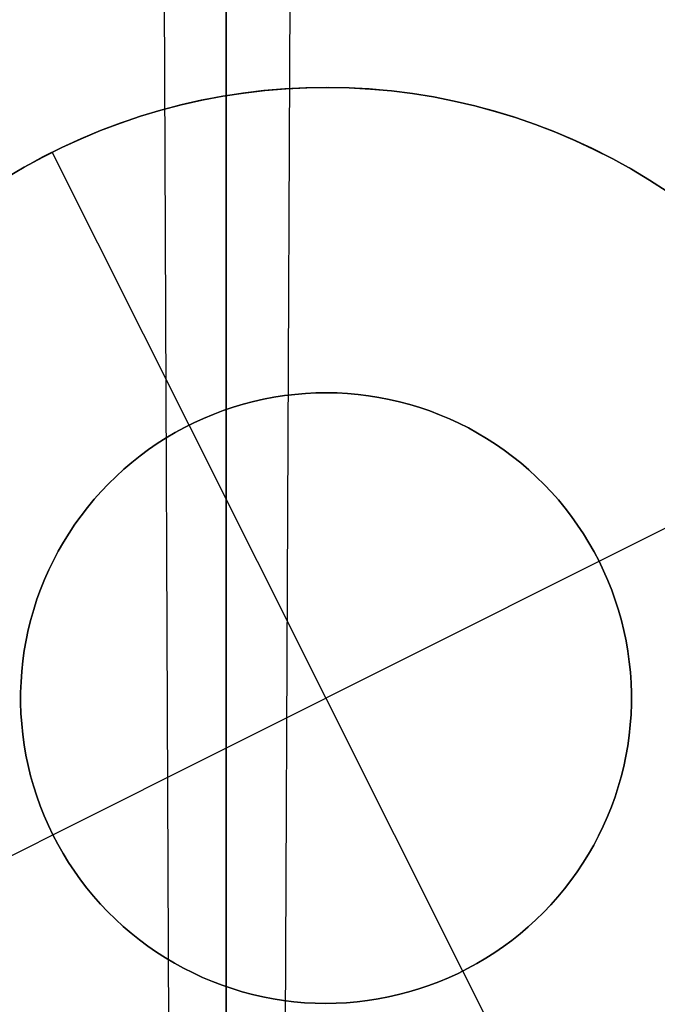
# Model space of a CAD drawing. Header units: millimetres. Extents: x 10802 to 11966, y -167 to 850.
# Tile 138 of 182: x 11381.72 to 11384.33, y 536.6 to 540.63. Entities that reach past the tile are written whole.
import ezdxf

# ---------------------------------------------------------------- set-up
doc = ezdxf.new("R2010")
doc.units = ezdxf.units.MM
doc.layers.add('1', color=7, linetype='Continuous')
doc.layers.add('color', color=7, linetype='Continuous')

msp = doc.modelspace()

# ---------------------------------------------------------------- linework, layer by layer
at = {"layer": '1', "color": 29, "true_color": 0x4d342b}
for p, q in [((11382.2406, 557.8455, 34.4621), (11382.3503, 532.8408, 34.4621)), ((11382.7966, 532.8408, 34.4621), (11382.9101, 557.8454, 34.4621)), ((11382.2647, 552.3455, 42.4621), (11382.3503, 532.8408, 42.4621)), ((11382.7966, 532.8408, 42.4621), (11382.8851, 552.3455, 42.4621)), ((11382.2838, 547.9955, 76.062), (11382.3503, 532.8408, 76.062)), ((11382.7966, 532.8408, 76.062), (11382.8654, 547.9955, 76.062)), ((11382.3086, 542.3456, 70.5621), (11382.3503, 532.8408, 70.5621)), ((11382.7966, 532.8408, 70.5621), (11382.8398, 542.3456, 70.5621))]:
    msp.add_line(p, q, dxfattribs=at)
at = {"layer": '1', "color": 250, "true_color": 0x111111}
for p, q in [((11382.5698, 509.9968, 45.7922), (11382.5698, 550.8384, 45.7922)), ((11382.5698, 535.9978, 61.1), (11382.5698, 547.9126, 61.1)), ((11382.5698, 541.1884, 236.6345), (11382.5698, 540.3986, 235.6621)), ((11382.5698, 541.1351, 238.2218), (11382.5698, 540.4006, 237.2504)), ((11382.5698, 540.4006, 237.2504), (11382.5698, 539.6327, 236.3051)), ((11382.5698, 540.3986, 235.6621), (11382.5698, 539.5754, 234.7179)), ((11382.5698, 539.6327, 236.3051), (11382.5698, 538.8324, 235.3872)), ((11382.5698, 539.5754, 234.7179), (11382.5698, 538.7199, 233.8028)), ((11382.5698, 538.8324, 235.3872), (11382.5698, 538.0006, 234.4976)), ((11382.5698, 538.7199, 233.8028), (11382.5698, 537.833, 232.9181)), ((11382.5698, 538.0006, 234.4976), (11382.5698, 537.1383, 233.6375)), ((11382.5698, 537.833, 232.9181), (11382.5698, 536.9158, 232.0648)), ((11382.5698, 537.1383, 233.6375), (11382.5698, 536.2467, 232.808)), ((11382.5698, 536.9158, 232.0648), (11382.5698, 535.9695, 231.244))]:
    msp.add_line(p, q, dxfattribs=at)
at = {"layer": 'color'}
msp.add_line((11382.5698, 555.8462, 34.4621), (11382.5698, 409.8461, 34.4621), dxfattribs=at)
at = {"layer": 'color', "color": 254, "true_color": 0xcad1ee}
for p, q in [((11382.638, 540.3254, 10.6621), (11382.5527, 540.3122, 10.6621)), ((11382.5558, 540.3127, 19.1621), (11382.6415, 540.3259, 19.1621)), ((11382.6415, 540.3259, 14.9121), (11382.5558, 540.3127, 14.9121)), ((11382.7237, 540.3357, 10.6621), (11382.638, 540.3254, 10.6621)), ((11382.6415, 540.3259, 19.1621), (11382.7275, 540.3361, 19.1621)), ((11382.7275, 540.3361, 14.9121), (11382.6415, 540.3259, 14.9121)), ((11382.8097, 540.343, 10.6621), (11382.7237, 540.3357, 10.6621)), ((11382.7275, 540.3361, 19.1621), (11382.8139, 540.3433, 19.1621)), ((11382.8139, 540.3433, 14.9121), (11382.7275, 540.3361, 14.9121)), ((11382.8959, 540.3474, 10.6621), (11382.8097, 540.343, 10.6621)), ((11382.8139, 540.3433, 19.1621), (11382.9005, 540.3475, 19.1621)), ((11382.9005, 540.3475, 14.9121), (11382.8139, 540.3433, 14.9121)), ((11382.9822, 540.3487, 10.6621), (11382.8959, 540.3474, 10.6621)), ((11382.9005, 540.3475, 19.1621), (11382.9871, 540.3487, 19.1621)), ((11382.9871, 540.3487, 14.9121), (11382.9005, 540.3475, 14.9121)), ((11383.0685, 540.3471, 10.6621), (11382.9822, 540.3487, 10.6621)), ((11382.9871, 540.3487, 19.1621), (11383.0738, 540.3469, 19.1621)), ((11383.0738, 540.3469, 14.9121), (11382.9871, 540.3487, 14.9121)), ((11383.1547, 540.3425, 10.6621), (11383.0685, 540.3471, 10.6621)), ((11383.0738, 540.3469, 19.1621), (11383.1603, 540.3421, 19.1621)), ((11383.1603, 540.3421, 14.9121), (11383.0738, 540.3469, 14.9121)), ((11383.2406, 540.335, 10.6621), (11383.1547, 540.3425, 10.6621)), ((11383.1603, 540.3421, 19.1621), (11383.2466, 540.3343, 19.1621)), ((11383.2466, 540.3343, 14.9121), (11383.1603, 540.3421, 14.9121)), ((11383.3263, 540.3244, 10.6621), (11383.2406, 540.335, 10.6621)), ((11383.2466, 540.3343, 19.1621), (11383.3326, 540.3235, 19.1621)), ((11383.3326, 540.3235, 14.9121), (11383.2466, 540.3343, 14.9121)), ((11383.4115, 540.3109, 10.6621), (11383.3263, 540.3244, 10.6621)), ((11383.3326, 540.3235, 19.1621), (11383.4182, 540.3098, 19.1621)), ((11383.4182, 540.3098, 14.9121), (11383.3326, 540.3235, 14.9121)), ((11382.468, 540.2961, 10.6621), (11382.3838, 540.277, 10.6621)), ((11382.3861, 540.2775, 19.1621), (11382.4706, 540.2966, 19.1621)), ((11382.4706, 540.2966, 14.9121), (11382.3861, 540.2775, 14.9121)), ((11382.5527, 540.3122, 10.6621), (11382.468, 540.2961, 10.6621)), ((11382.4706, 540.2966, 19.1621), (11382.5558, 540.3127, 19.1621)), ((11382.5558, 540.3127, 14.9121), (11382.4706, 540.2966, 14.9121)), ((11383.4963, 540.2945, 10.6621), (11383.4115, 540.3109, 10.6621)), ((11383.4182, 540.3098, 19.1621), (11383.5032, 540.293, 19.1621)), ((11383.5032, 540.293, 14.9121), (11383.4182, 540.3098, 14.9121)), ((11383.5804, 540.2752, 10.6621), (11383.4963, 540.2945, 10.6621)), ((11383.5032, 540.293, 19.1621), (11383.5876, 540.2734, 19.1621)), ((11383.5876, 540.2734, 14.9121), (11383.5032, 540.293, 14.9121)), ((11382.3003, 540.255, 10.6621), (11382.2177, 540.2302, 10.6621)), ((11382.2192, 540.2307, 19.1621), (11382.3023, 540.2555, 19.1621)), ((11382.3023, 540.2555, 14.9121), (11382.2192, 540.2307, 14.9121)), ((11382.3838, 540.277, 10.6621), (11382.3003, 540.255, 10.6621)), ((11382.3023, 540.2555, 19.1621), (11382.3861, 540.2775, 19.1621)), ((11382.3861, 540.2775, 14.9121), (11382.3023, 540.2555, 14.9121)), ((11383.6638, 540.253, 10.6621), (11383.5804, 540.2752, 10.6621)), ((11383.5876, 540.2734, 19.1621), (11383.6713, 540.2508, 19.1621)), ((11383.6713, 540.2508, 14.9121), (11383.5876, 540.2734, 14.9121)), ((11383.7463, 540.2279, 10.6621), (11383.6638, 540.253, 10.6621)), ((11383.6713, 540.2508, 19.1621), (11383.7542, 540.2254, 19.1621)), ((11383.7542, 540.2254, 14.9121), (11383.6713, 540.2508, 14.9121)), ((11382.1359, 540.2025, 10.6621), (11382.0552, 540.172, 10.6621)), ((11382.056, 540.1723, 19.1621), (11382.1371, 540.2029, 19.1621)), ((11382.1371, 540.2029, 14.9121), (11382.056, 540.1723, 14.9121)), ((11382.2177, 540.2302, 10.6621), (11382.1359, 540.2025, 10.6621)), ((11382.1371, 540.2029, 19.1621), (11382.2192, 540.2307, 19.1621)), ((11382.2192, 540.2307, 14.9121), (11382.1371, 540.2029, 14.9121)), ((11383.828, 540.2, 10.6621), (11383.7463, 540.2279, 10.6621)), ((11383.7542, 540.2254, 19.1621), (11383.8361, 540.197, 19.1621)), ((11383.8361, 540.197, 14.9121), (11383.7542, 540.2254, 14.9121)), ((11383.9086, 540.1693, 10.6621), (11383.828, 540.2, 10.6621)), ((11382.0552, 540.172, 10.6621), (11381.9756, 540.1387, 10.6621)), ((11381.9761, 540.139, 19.1621), (11382.056, 540.1723, 19.1621)), ((11382.056, 540.1723, 14.9121), (11381.9761, 540.139, 14.9121)), ((11383.8361, 540.197, 19.1621), (11383.917, 540.1659, 19.1621)), ((11383.917, 540.1659, 14.9121), (11383.8361, 540.197, 14.9121)), ((11383.9882, 540.1358, 10.6621), (11383.9086, 540.1693, 10.6621)), ((11383.917, 540.1659, 19.1621), (11383.9967, 540.132, 19.1621)), ((11383.9967, 540.132, 14.9121), (11383.917, 540.1659, 14.9121)), ((11381.9756, 540.1387, 10.6621), (11381.8971, 540.1028, 10.6621)), ((11381.8973, 540.1028, 19.1621), (11381.9761, 540.139, 19.1621)), ((11381.9761, 540.139, 14.9121), (11381.8973, 540.1028, 14.9121)), ((11384.0665, 540.0996, 10.6621), (11383.9882, 540.1358, 10.6621)), ((11383.9967, 540.132, 19.1621), (11384.0752, 540.0953, 19.1621)), ((11384.0752, 540.0953, 14.9121), (11383.9967, 540.132, 14.9121)), ((11381.8198, 540.064, 19.1621), (11381.8973, 540.1028, 19.1621)), ((11381.8973, 540.1028, 14.9121), (11381.8198, 540.064, 14.9121)), ((11381.8971, 540.1028, 10.6621), (11381.82, 540.0641, 10.6621)), ((11381.8584, 540.0838, 10.6621), (11381.8584, 540.0838, 19.1621)), ((11382.4184, 538.9663, 10.6621), (11381.8584, 540.0838, 10.6621)), ((11384.1436, 540.0607, 10.6621), (11384.0665, 540.0996, 10.6621)), ((11384.0752, 540.0953, 19.1621), (11384.1525, 540.056, 19.1621)), ((11384.1525, 540.056, 14.9121), (11384.0752, 540.0953, 14.9121)), ((11381.7437, 540.0225, 19.1621), (11381.8198, 540.064, 19.1621)), ((11381.8198, 540.064, 14.9121), (11381.7437, 540.0225, 14.9121)), ((11381.82, 540.0641, 10.6621), (11381.7442, 540.0228, 10.6621)), ((11384.2192, 540.0191, 10.6621), (11384.1436, 540.0607, 10.6621)), ((11384.1525, 540.056, 19.1621), (11384.2283, 540.0139, 19.1621)), ((11384.2283, 540.0139, 14.9121), (11384.1525, 540.056, 14.9121)), ((11381.6691, 539.9784, 19.1621), (11381.7437, 540.0225, 19.1621)), ((11381.7437, 540.0225, 14.9121), (11381.6691, 539.9784, 14.9121)), ((11381.7442, 540.0228, 10.6621), (11381.6699, 539.9789, 10.6621)), ((11384.2934, 539.975, 10.6621), (11384.2192, 540.0191, 10.6621)), ((11384.2283, 540.0139, 19.1621), (11384.3026, 539.9693, 19.1621)), ((11384.3026, 539.9693, 14.9121), (11384.2283, 540.0139, 14.9121)), ((11384.366, 539.9284, 10.6621), (11384.2934, 539.975, 10.6621)), ((11384.3026, 539.9693, 19.1621), (11384.3753, 539.9221, 19.1621)), ((11384.3753, 539.9221, 14.9121), (11384.3026, 539.9693, 14.9121)), ((11382.6811, 539.0629, 15.6621), (11382.7232, 539.0724, 15.6621)), ((11382.7232, 539.0724, 10.6621), (11382.6811, 539.0629, 10.6621)), ((11382.6811, 539.0629, 13.1621), (11382.7232, 539.0724, 13.1621)), ((11382.7232, 539.0724, 15.6621), (11382.7656, 539.0805, 15.6621)), ((11382.7656, 539.0805, 10.6621), (11382.7232, 539.0724, 10.6621)), ((11382.7232, 539.0724, 13.1621), (11382.7656, 539.0805, 13.1621)), ((11382.7656, 539.0805, 15.6621), (11382.8083, 539.0871, 15.6621)), ((11382.8083, 539.0871, 10.6621), (11382.7656, 539.0805, 10.6621)), ((11382.7656, 539.0805, 13.1621), (11382.8083, 539.0871, 13.1621)), ((11382.8083, 539.0871, 15.6621), (11382.8511, 539.0922, 15.6621)), ((11382.8511, 539.0922, 10.6621), (11382.8083, 539.0871, 10.6621)), ((11382.8083, 539.0871, 13.1621), (11382.8511, 539.0922, 13.1621)), ((11382.8511, 539.0922, 15.6621), (11382.8941, 539.0959, 15.6621)), ((11382.8941, 539.0959, 10.6621), (11382.8511, 539.0922, 10.6621)), ((11382.8511, 539.0922, 13.1621), (11382.8941, 539.0959, 13.1621)), ((11382.8941, 539.0959, 15.6621), (11382.9372, 539.0981, 15.6621)), ((11382.9372, 539.0981, 10.6621), (11382.8941, 539.0959, 10.6621)), ((11382.8941, 539.0959, 13.1621), (11382.9372, 539.0981, 13.1621)), ((11382.9372, 539.0981, 15.6621), (11382.9803, 539.0987, 15.6621)), ((11382.9803, 539.0987, 10.6621), (11382.9372, 539.0981, 10.6621)), ((11382.9372, 539.0981, 13.1621), (11382.9803, 539.0987, 13.1621)), ((11382.9803, 539.0987, 15.6621), (11383.0235, 539.0979, 15.6621)), ((11383.0235, 539.0979, 10.6621), (11382.9803, 539.0987, 10.6621)), ((11382.9803, 539.0987, 13.1621), (11383.0235, 539.0979, 13.1621)), ((11383.0235, 539.0979, 15.6621), (11383.0666, 539.0956, 15.6621)), ((11383.0666, 539.0956, 10.6621), (11383.0235, 539.0979, 10.6621)), ((11383.0235, 539.0979, 13.1621), (11383.0666, 539.0956, 13.1621)), ((11383.0666, 539.0956, 15.6621), (11383.1096, 539.0918, 15.6621)), ((11383.1096, 539.0918, 10.6621), (11383.0666, 539.0956, 10.6621)), ((11383.0666, 539.0956, 13.1621), (11383.1096, 539.0918, 13.1621)), ((11383.1096, 539.0918, 15.6621), (11383.1524, 539.0866, 15.6621)), ((11383.1524, 539.0866, 10.6621), (11383.1096, 539.0918, 10.6621)), ((11383.1096, 539.0918, 13.1621), (11383.1524, 539.0866, 13.1621)), ((11383.1524, 539.0866, 15.6621), (11383.195, 539.0798, 15.6621)), ((11383.195, 539.0798, 10.6621), (11383.1524, 539.0866, 10.6621)), ((11383.1524, 539.0866, 13.1621), (11383.195, 539.0798, 13.1621)), ((11383.195, 539.0798, 15.6621), (11383.2374, 539.0716, 15.6621)), ((11383.2374, 539.0716, 10.6621), (11383.195, 539.0798, 10.6621)), ((11383.195, 539.0798, 13.1621), (11383.2374, 539.0716, 13.1621)), ((11383.2374, 539.0716, 15.6621), (11383.2794, 539.062, 15.6621)), ((11383.2794, 539.062, 10.6621), (11383.2374, 539.0716, 10.6621)), ((11383.2374, 539.0716, 13.1621), (11383.2794, 539.062, 13.1621)), ((11382.5572, 539.0256, 15.6621), (11382.5981, 539.0395, 15.6621)), ((11382.5981, 539.0395, 10.6621), (11382.5572, 539.0256, 10.6621)), ((11382.5572, 539.0256, 13.1621), (11382.5981, 539.0395, 13.1621)), ((11382.5981, 539.0395, 15.6621), (11382.6394, 539.0519, 15.6621)), ((11382.6394, 539.0519, 10.6621), (11382.5981, 539.0395, 10.6621)), ((11382.5981, 539.0395, 13.1621), (11382.6394, 539.0519, 13.1621)), ((11382.6394, 539.0519, 15.6621), (11382.6811, 539.0629, 15.6621)), ((11382.6811, 539.0629, 10.6621), (11382.6394, 539.0519, 10.6621)), ((11382.6394, 539.0519, 13.1621), (11382.6811, 539.0629, 13.1621)), ((11383.2794, 539.062, 15.6621), (11383.3211, 539.0509, 15.6621)), ((11383.3211, 539.0509, 10.6621), (11383.2794, 539.062, 10.6621)), ((11383.2794, 539.062, 13.1621), (11383.3211, 539.0509, 13.1621)), ((11383.3211, 539.0509, 15.6621), (11383.3624, 539.0383, 15.6621)), ((11383.3624, 539.0383, 10.6621), (11383.3211, 539.0509, 10.6621)), ((11383.3211, 539.0509, 13.1621), (11383.3624, 539.0383, 13.1621)), ((11383.3624, 539.0383, 15.6621), (11383.4032, 539.0244, 15.6621)), ((11383.4032, 539.0244, 10.6621), (11383.3624, 539.0383, 10.6621)), ((11383.3624, 539.0383, 13.1621), (11383.4032, 539.0244, 13.1621)), ((11382.4378, 538.9758, 15.6621), (11382.477, 538.9937, 15.6621)), ((11382.477, 538.9937, 10.6621), (11382.4378, 538.9758, 10.6621)), ((11382.4378, 538.9758, 13.1621), (11382.477, 538.9937, 13.1621)), ((11382.477, 538.9937, 15.6621), (11382.5168, 539.0104, 15.6621)), ((11382.5168, 539.0104, 10.6621), (11382.477, 538.9937, 10.6621)), ((11382.477, 538.9937, 13.1621), (11382.5168, 539.0104, 13.1621)), ((11382.5168, 539.0104, 15.6621), (11382.5572, 539.0256, 15.6621)), ((11382.5572, 539.0256, 10.6621), (11382.5168, 539.0104, 10.6621)), ((11382.5168, 539.0104, 13.1621), (11382.5572, 539.0256, 13.1621)), ((11383.4032, 539.0244, 15.6621), (11383.4436, 539.009, 15.6621)), ((11383.4436, 539.009, 10.6621), (11383.4032, 539.0244, 10.6621)), ((11383.4032, 539.0244, 13.1621), (11383.4436, 539.009, 13.1621)), ((11383.4436, 539.009, 15.6621), (11383.4833, 538.9923, 15.6621)), ((11383.4833, 538.9923, 10.6621), (11383.4436, 539.009, 10.6621)), ((11383.4436, 539.009, 13.1621), (11383.4833, 538.9923, 13.1621)), ((11383.4833, 538.9923, 15.6621), (11383.5225, 538.9741, 15.6621)), ((11383.5225, 538.9741, 10.6621), (11383.4833, 538.9923, 10.6621)), ((11383.4833, 538.9923, 13.1621), (11383.5225, 538.9741, 13.1621)), ((11382.3613, 538.9358, 15.6621), (11382.3992, 538.9564, 15.6621)), ((11382.3992, 538.9564, 10.6621), (11382.3613, 538.9358, 10.6621)), ((11382.3613, 538.9358, 13.1621), (11382.3992, 538.9564, 13.1621)), ((11382.3992, 538.9564, 15.6621), (11382.4378, 538.9758, 15.6621)), ((11382.4378, 538.9758, 10.6621), (11382.3992, 538.9564, 10.6621)), ((11382.3992, 538.9564, 13.1621), (11382.4378, 538.9758, 13.1621)), ((11382.4184, 538.9663, 15.6621), (11382.4184, 538.9663, 10.6621)), ((11383.5385, 536.7312, 15.6621), (11382.4184, 538.9663, 15.6621)), ((11383.5225, 538.9741, 15.6621), (11383.561, 538.9547, 15.6621)), ((11383.561, 538.9547, 10.6621), (11383.5225, 538.9741, 10.6621)), ((11383.5225, 538.9741, 13.1621), (11383.561, 538.9547, 13.1621)), ((11383.561, 538.9547, 15.6621), (11383.5989, 538.9339, 15.6621)), ((11383.5989, 538.9339, 10.6621), (11383.561, 538.9547, 10.6621)), ((11383.561, 538.9547, 13.1621), (11383.5989, 538.9339, 13.1621)), ((11384.096, 538.4088, 10.6621), (11385.2135, 538.9689, 10.6621)), ((11382.2878, 538.8906, 15.6621), (11382.3242, 538.9138, 15.6621)), ((11382.3242, 538.9138, 10.6621), (11382.2878, 538.8906, 10.6621)), ((11382.2878, 538.8906, 13.1621), (11382.3242, 538.9138, 13.1621)), ((11382.3242, 538.9138, 15.6621), (11382.3613, 538.9358, 15.6621)), ((11382.3613, 538.9358, 10.6621), (11382.3242, 538.9138, 10.6621)), ((11382.3242, 538.9138, 13.1621), (11382.3613, 538.9358, 13.1621)), ((11383.5989, 538.9339, 15.6621), (11383.6359, 538.9119, 15.6621)), ((11383.6359, 538.9119, 10.6621), (11383.5989, 538.9339, 10.6621)), ((11383.5989, 538.9339, 13.1621), (11383.6359, 538.9119, 13.1621)), ((11383.6359, 538.9119, 15.6621), (11383.6722, 538.8885, 15.6621)), ((11383.6722, 538.8885, 10.6621), (11383.6359, 538.9119, 10.6621)), ((11383.6359, 538.9119, 13.1621), (11383.6722, 538.8885, 13.1621)), ((11382.2523, 538.8661, 15.6621), (11382.2878, 538.8906, 15.6621)), ((11382.2878, 538.8906, 10.6621), (11382.2523, 538.8661, 10.6621)), ((11382.2523, 538.8661, 13.1621), (11382.2878, 538.8906, 13.1621)), ((11383.6722, 538.8885, 15.6621), (11383.7077, 538.864, 15.6621)), ((11383.7077, 538.864, 10.6621), (11383.6722, 538.8885, 10.6621)), ((11383.6722, 538.8885, 13.1621), (11383.7077, 538.864, 13.1621)), ((11382.1838, 538.8136, 15.6621), (11382.2176, 538.8405, 15.6621)), ((11382.2176, 538.8405, 10.6621), (11382.1838, 538.8136, 10.6621)), ((11382.1838, 538.8136, 13.1621), (11382.2176, 538.8405, 13.1621)), ((11382.2176, 538.8405, 15.6621), (11382.2523, 538.8661, 15.6621)), ((11382.2523, 538.8661, 10.6621), (11382.2176, 538.8405, 10.6621)), ((11382.2176, 538.8405, 13.1621), (11382.2523, 538.8661, 13.1621)), ((11383.7077, 538.864, 15.6621), (11383.7423, 538.8382, 15.6621)), ((11383.7423, 538.8382, 10.6621), (11383.7077, 538.864, 10.6621)), ((11383.7077, 538.864, 13.1621), (11383.7423, 538.8382, 13.1621)), ((11383.7423, 538.8382, 15.6621), (11383.776, 538.8113, 15.6621)), ((11383.776, 538.8113, 10.6621), (11383.7423, 538.8382, 10.6621)), ((11383.7423, 538.8382, 13.1621), (11383.776, 538.8113, 13.1621)), ((11382.151, 538.7856, 15.6621), (11382.1838, 538.8136, 15.6621)), ((11382.1838, 538.8136, 10.6621), (11382.151, 538.7856, 10.6621)), ((11382.151, 538.7856, 13.1621), (11382.1838, 538.8136, 13.1621)), ((11383.776, 538.8113, 15.6621), (11383.8088, 538.7831, 15.6621)), ((11383.8088, 538.7831, 10.6621), (11383.776, 538.8113, 10.6621)), ((11383.776, 538.8113, 13.1621), (11383.8088, 538.7831, 13.1621)), ((11382.0883, 538.7263, 15.6621), (11382.1191, 538.7565, 15.6621)), ((11382.1191, 538.7565, 10.6621), (11382.0883, 538.7263, 10.6621)), ((11382.0883, 538.7263, 13.1621), (11382.1191, 538.7565, 13.1621)), ((11382.1191, 538.7565, 15.6621), (11382.151, 538.7856, 15.6621)), ((11382.151, 538.7856, 10.6621), (11382.1191, 538.7565, 10.6621)), ((11382.1191, 538.7565, 13.1621), (11382.151, 538.7856, 13.1621)), ((11383.8088, 538.7831, 15.6621), (11383.8405, 538.7539, 15.6621)), ((11383.8405, 538.7539, 10.6621), (11383.8088, 538.7831, 10.6621)), ((11383.8088, 538.7831, 13.1621), (11383.8405, 538.7539, 13.1621)), ((11383.8405, 538.7539, 15.6621), (11383.8713, 538.7236, 15.6621)), ((11383.8713, 538.7236, 10.6621), (11383.8405, 538.7539, 10.6621)), ((11383.8405, 538.7539, 13.1621), (11383.8713, 538.7236, 13.1621)), ((11382.0585, 538.695, 15.6621), (11382.0883, 538.7263, 15.6621)), ((11382.0883, 538.7263, 10.6621), (11382.0585, 538.695, 10.6621)), ((11382.0585, 538.695, 13.1621), (11382.0883, 538.7263, 13.1621)), ((11383.8713, 538.7236, 15.6621), (11383.9009, 538.6923, 15.6621)), ((11383.9009, 538.6923, 10.6621), (11383.8713, 538.7236, 10.6621)), ((11383.8713, 538.7236, 13.1621), (11383.9009, 538.6923, 13.1621)), ((11382.0299, 538.6628, 15.6621), (11382.0585, 538.695, 15.6621)), ((11382.0585, 538.695, 10.6621), (11382.0299, 538.6628, 10.6621)), ((11382.0299, 538.6628, 13.1621), (11382.0585, 538.695, 13.1621)), ((11383.9009, 538.6923, 15.6621), (11383.9295, 538.66, 15.6621)), ((11383.9295, 538.66, 10.6621), (11383.9009, 538.6923, 10.6621)), ((11383.9009, 538.6923, 13.1621), (11383.9295, 538.66, 13.1621)), ((11381.976, 538.5954, 15.6621), (11382.0023, 538.6295, 15.6621)), ((11382.0023, 538.6295, 10.6621), (11381.976, 538.5954, 10.6621)), ((11381.976, 538.5954, 13.1621), (11382.0023, 538.6295, 13.1621)), ((11382.0023, 538.6295, 15.6621), (11382.0299, 538.6628, 15.6621)), ((11382.0299, 538.6628, 10.6621), (11382.0023, 538.6295, 10.6621)), ((11382.0023, 538.6295, 13.1621), (11382.0299, 538.6628, 13.1621)), ((11383.9295, 538.66, 15.6621), (11383.9569, 538.6267, 15.6621)), ((11383.9569, 538.6267, 10.6621), (11383.9295, 538.66, 10.6621)), ((11383.9295, 538.66, 13.1621), (11383.9569, 538.6267, 13.1621)), ((11383.9569, 538.6267, 15.6621), (11383.9832, 538.5924, 15.6621)), ((11383.9832, 538.5924, 10.6621), (11383.9569, 538.6267, 10.6621)), ((11383.9569, 538.6267, 13.1621), (11383.9832, 538.5924, 13.1621)), ((11381.9508, 538.5603, 15.6621), (11381.976, 538.5954, 15.6621)), ((11381.976, 538.5954, 10.6621), (11381.9508, 538.5603, 10.6621)), ((11381.9508, 538.5603, 13.1621), (11381.976, 538.5954, 13.1621)), ((11383.9832, 538.5924, 15.6621), (11384.0083, 538.5573, 15.6621)), ((11384.0083, 538.5573, 10.6621), (11383.9832, 538.5924, 10.6621)), ((11383.9832, 538.5924, 13.1621), (11384.0083, 538.5573, 13.1621)), ((11381.9269, 538.5244, 15.6621), (11381.9508, 538.5603, 15.6621)), ((11381.9508, 538.5603, 10.6621), (11381.9269, 538.5244, 10.6621)), ((11381.9269, 538.5244, 13.1621), (11381.9508, 538.5603, 13.1621)), ((11384.0083, 538.5573, 15.6621), (11384.0321, 538.5213, 15.6621)), ((11384.0321, 538.5213, 10.6621), (11384.0083, 538.5573, 10.6621)), ((11384.0083, 538.5573, 13.1621), (11384.0321, 538.5213, 13.1621)), ((11381.9042, 538.4877, 15.6621), (11381.9269, 538.5244, 15.6621)), ((11381.9269, 538.5244, 10.6621), (11381.9042, 538.4877, 10.6621)), ((11381.9042, 538.4877, 13.1621), (11381.9269, 538.5244, 13.1621)), ((11384.0321, 538.5213, 15.6621), (11384.0547, 538.4846, 15.6621)), ((11384.0547, 538.4846, 10.6621), (11384.0321, 538.5213, 10.6621)), ((11384.0321, 538.5213, 13.1621), (11384.0547, 538.4846, 13.1621)), ((11381.8827, 538.4503, 15.6621), (11381.9042, 538.4877, 15.6621)), ((11381.9042, 538.4877, 10.6621), (11381.8827, 538.4503, 10.6621)), ((11381.8827, 538.4503, 13.1621), (11381.9042, 538.4877, 13.1621)), ((11384.0547, 538.4846, 15.6621), (11384.076, 538.447, 15.6621)), ((11384.076, 538.447, 10.6621), (11384.0547, 538.4846, 10.6621)), ((11384.0547, 538.4846, 13.1621), (11384.076, 538.447, 13.1621)), ((11381.8626, 538.4121, 15.6621), (11381.8827, 538.4503, 15.6621)), ((11381.8827, 538.4503, 10.6621), (11381.8626, 538.4121, 10.6621)), ((11381.8626, 538.4121, 13.1621), (11381.8827, 538.4503, 13.1621)), ((11384.076, 538.447, 15.6621), (11384.096, 538.4088, 15.6621)), ((11384.096, 538.4088, 10.6621), (11384.076, 538.447, 10.6621)), ((11384.076, 538.447, 13.1621), (11384.096, 538.4088, 13.1621)), ((11381.8439, 538.3733, 15.6621), (11381.8626, 538.4121, 15.6621)), ((11381.8626, 538.4121, 10.6621), (11381.8439, 538.3733, 10.6621)), ((11381.8439, 538.3733, 13.1621), (11381.8626, 538.4121, 13.1621)), ((11381.861, 537.2887, 15.6621), (11384.096, 538.4088, 15.6621)), ((11384.096, 538.4088, 15.6621), (11384.1147, 538.3699, 15.6621)), ((11384.096, 538.4088, 10.6621), (11384.096, 538.4088, 15.6621)), ((11384.1147, 538.3699, 10.6621), (11384.096, 538.4088, 10.6621)), ((11384.096, 538.4088, 13.1621), (11384.1147, 538.3699, 13.1621)), ((11381.8264, 538.3338, 15.6621), (11381.8439, 538.3733, 15.6621)), ((11381.8439, 538.3733, 10.6621), (11381.8264, 538.3338, 10.6621)), ((11381.8264, 538.3338, 13.1621), (11381.8439, 538.3733, 13.1621)), ((11384.1147, 538.3699, 15.6621), (11384.132, 538.3304, 15.6621)), ((11384.132, 538.3304, 10.6621), (11384.1147, 538.3699, 10.6621)), ((11384.1147, 538.3699, 13.1621), (11384.132, 538.3304, 13.1621)), ((11381.8104, 538.2937, 15.6621), (11381.8264, 538.3338, 15.6621)), ((11381.8264, 538.3338, 10.6621), (11381.8104, 538.2937, 10.6621)), ((11381.8104, 538.2937, 13.1621), (11381.8264, 538.3338, 13.1621)), ((11384.132, 538.3304, 15.6621), (11384.1479, 538.2903, 15.6621)), ((11384.1479, 538.2903, 10.6621), (11384.132, 538.3304, 10.6621)), ((11384.132, 538.3304, 13.1621), (11384.1479, 538.2903, 13.1621)), ((11381.7957, 538.2531, 15.6621), (11381.8104, 538.2937, 15.6621)), ((11381.8104, 538.2937, 10.6621), (11381.7957, 538.2531, 10.6621)), ((11381.7957, 538.2531, 13.1621), (11381.8104, 538.2937, 13.1621)), ((11384.1479, 538.2903, 15.6621), (11384.1625, 538.2496, 15.6621)), ((11384.1625, 538.2496, 10.6621), (11384.1479, 538.2903, 10.6621)), ((11384.1479, 538.2903, 13.1621), (11384.1625, 538.2496, 13.1621)), ((11381.7825, 538.2121, 15.6621), (11381.7957, 538.2531, 15.6621)), ((11381.7957, 538.2531, 10.6621), (11381.7825, 538.2121, 10.6621)), ((11381.7825, 538.2121, 13.1621), (11381.7957, 538.2531, 13.1621)), ((11384.1625, 538.2496, 15.6621), (11384.1756, 538.2085, 15.6621)), ((11384.1756, 538.2085, 10.6621), (11384.1625, 538.2496, 10.6621)), ((11384.1625, 538.2496, 13.1621), (11384.1756, 538.2085, 13.1621)), ((11381.7706, 538.1706, 15.6621), (11381.7825, 538.2121, 15.6621)), ((11381.7825, 538.2121, 10.6621), (11381.7706, 538.1706, 10.6621)), ((11381.7706, 538.1706, 13.1621), (11381.7825, 538.2121, 13.1621)), ((11384.1756, 538.2085, 15.6621), (11384.1873, 538.167, 15.6621)), ((11384.1873, 538.167, 10.6621), (11384.1756, 538.2085, 10.6621)), ((11384.1756, 538.2085, 13.1621), (11384.1873, 538.167, 13.1621)), ((11381.7602, 538.1287, 15.6621), (11381.7706, 538.1706, 15.6621)), ((11381.7706, 538.1706, 10.6621), (11381.7602, 538.1287, 10.6621)), ((11381.7602, 538.1287, 13.1621), (11381.7706, 538.1706, 13.1621)), ((11384.1873, 538.167, 15.6621), (11384.1976, 538.1251, 15.6621)), ((11384.1976, 538.1251, 10.6621), (11384.1873, 538.167, 10.6621)), ((11384.1873, 538.167, 13.1621), (11384.1976, 538.1251, 13.1621)), ((11381.7513, 538.0865, 15.6621), (11381.7602, 538.1287, 15.6621)), ((11381.7602, 538.1287, 10.6621), (11381.7513, 538.0865, 10.6621)), ((11381.7513, 538.0865, 13.1621), (11381.7602, 538.1287, 13.1621)), ((11384.1976, 538.1251, 15.6621), (11384.2064, 538.0828, 15.6621)), ((11384.2064, 538.0828, 10.6621), (11384.1976, 538.1251, 10.6621)), ((11384.1976, 538.1251, 13.1621), (11384.2064, 538.0828, 13.1621)), ((11381.7438, 538.044, 15.6621), (11381.7513, 538.0865, 15.6621)), ((11381.7513, 538.0865, 10.6621), (11381.7438, 538.044, 10.6621)), ((11381.7438, 538.044, 13.1621), (11381.7513, 538.0865, 13.1621)), ((11384.2064, 538.0828, 15.6621), (11384.2137, 538.0403, 15.6621)), ((11384.2137, 538.0403, 10.6621), (11384.2064, 538.0828, 10.6621)), ((11384.2064, 538.0828, 13.1621), (11384.2137, 538.0403, 13.1621)), ((11381.7378, 538.0012, 15.6621), (11381.7438, 538.044, 15.6621)), ((11381.7438, 538.044, 10.6621), (11381.7378, 538.0012, 10.6621)), ((11381.7378, 538.0012, 13.1621), (11381.7438, 538.044, 13.1621)), ((11384.2137, 538.0403, 15.6621), (11384.2196, 537.9976, 15.6621)), ((11384.2196, 537.9976, 10.6621), (11384.2137, 538.0403, 10.6621)), ((11384.2137, 538.0403, 13.1621), (11384.2196, 537.9976, 13.1621)), ((11381.7333, 537.9583, 15.6621), (11381.7378, 538.0012, 15.6621)), ((11381.7378, 538.0012, 10.6621), (11381.7333, 537.9583, 10.6621)), ((11381.7333, 537.9583, 13.1621), (11381.7378, 538.0012, 13.1621)), ((11384.2196, 537.9976, 15.6621), (11384.224, 537.9546, 15.6621)), ((11384.224, 537.9546, 10.6621), (11384.2196, 537.9976, 10.6621)), ((11384.2196, 537.9976, 13.1621), (11384.224, 537.9546, 13.1621)), ((11381.7303, 537.9153, 15.6621), (11381.7333, 537.9583, 15.6621)), ((11381.7333, 537.9583, 10.6621), (11381.7303, 537.9153, 10.6621)), ((11381.7303, 537.9153, 13.1621), (11381.7333, 537.9583, 13.1621)), ((11384.224, 537.9546, 15.6621), (11384.2269, 537.9116, 15.6621)), ((11384.2269, 537.9116, 10.6621), (11384.224, 537.9546, 10.6621)), ((11384.224, 537.9546, 13.1621), (11384.2269, 537.9116, 13.1621)), ((11381.7287, 537.8722, 15.6621), (11381.7303, 537.9153, 15.6621)), ((11381.7303, 537.9153, 10.6621), (11381.7287, 537.8722, 10.6621)), ((11381.7287, 537.8722, 13.1621), (11381.7303, 537.9153, 13.1621)), ((11384.2269, 537.9116, 15.6621), (11384.2283, 537.8685, 15.6621)), ((11384.2283, 537.8685, 10.6621), (11384.2269, 537.9116, 10.6621)), ((11384.2269, 537.9116, 13.1621), (11384.2283, 537.8685, 13.1621)), ((11381.7286, 537.829, 15.6621), (11381.7287, 537.8722, 15.6621)), ((11381.7287, 537.8722, 10.6621), (11381.7286, 537.829, 10.6621)), ((11381.7286, 537.829, 13.1621), (11381.7287, 537.8722, 13.1621)), ((11384.2283, 537.8685, 15.6621), (11384.2283, 537.8253, 15.6621)), ((11384.2283, 537.8253, 10.6621), (11384.2283, 537.8685, 10.6621)), ((11384.2283, 537.8685, 13.1621), (11384.2283, 537.8253, 13.1621)), ((11381.7301, 537.7859, 15.6621), (11381.7286, 537.829, 15.6621)), ((11381.7286, 537.829, 10.6621), (11381.7301, 537.7859, 10.6621)), ((11381.7301, 537.7859, 13.1621), (11381.7286, 537.829, 13.1621)), ((11384.2283, 537.8253, 15.6621), (11384.2267, 537.7822, 15.6621)), ((11384.2267, 537.7822, 10.6621), (11384.2283, 537.8253, 10.6621)), ((11384.2283, 537.8253, 13.1621), (11384.2267, 537.7822, 13.1621)), ((11381.733, 537.7428, 15.6621), (11381.7301, 537.7859, 15.6621)), ((11381.7301, 537.7859, 10.6621), (11381.733, 537.7428, 10.6621)), ((11381.733, 537.7428, 13.1621), (11381.7301, 537.7859, 13.1621)), ((11384.2267, 537.7822, 15.6621), (11384.2237, 537.7391, 15.6621)), ((11384.2237, 537.7391, 10.6621), (11384.2267, 537.7822, 10.6621)), ((11384.2267, 537.7822, 13.1621), (11384.2237, 537.7391, 13.1621)), ((11381.7374, 537.6999, 15.6621), (11381.733, 537.7428, 15.6621)), ((11381.733, 537.7428, 10.6621), (11381.7374, 537.6999, 10.6621)), ((11381.7374, 537.6999, 13.1621), (11381.733, 537.7428, 13.1621)), ((11381.7433, 537.6572, 15.6621), (11381.7374, 537.6999, 15.6621)), ((11381.7374, 537.6999, 10.6621), (11381.7433, 537.6572, 10.6621)), ((11381.7433, 537.6572, 13.1621), (11381.7374, 537.6999, 13.1621)), ((11384.2237, 537.7391, 15.6621), (11384.2191, 537.6962, 15.6621)), ((11384.2191, 537.6962, 10.6621), (11384.2237, 537.7391, 10.6621)), ((11384.2237, 537.7391, 13.1621), (11384.2191, 537.6962, 13.1621)), ((11384.2191, 537.6962, 15.6621), (11384.2131, 537.6535, 15.6621)), ((11384.2131, 537.6535, 10.6621), (11384.2191, 537.6962, 10.6621)), ((11384.2191, 537.6962, 13.1621), (11384.2131, 537.6535, 13.1621)), ((11381.7506, 537.6146, 15.6621), (11381.7433, 537.6572, 15.6621)), ((11381.7433, 537.6572, 10.6621), (11381.7506, 537.6146, 10.6621)), ((11381.7506, 537.6146, 13.1621), (11381.7433, 537.6572, 13.1621)), ((11384.2131, 537.6535, 15.6621), (11384.2057, 537.611, 15.6621)), ((11384.2057, 537.611, 10.6621), (11384.2131, 537.6535, 10.6621)), ((11384.2131, 537.6535, 13.1621), (11384.2057, 537.611, 13.1621)), ((11381.7594, 537.5724, 15.6621), (11381.7506, 537.6146, 15.6621)), ((11381.7506, 537.6146, 10.6621), (11381.7594, 537.5724, 10.6621)), ((11381.7594, 537.5724, 13.1621), (11381.7506, 537.6146, 13.1621)), ((11384.2057, 537.611, 15.6621), (11384.1967, 537.5688, 15.6621)), ((11384.1967, 537.5688, 10.6621), (11384.2057, 537.611, 10.6621)), ((11384.2057, 537.611, 13.1621), (11384.1967, 537.5688, 13.1621)), ((11381.7697, 537.5305, 15.6621), (11381.7594, 537.5724, 15.6621)), ((11381.7594, 537.5724, 10.6621), (11381.7697, 537.5305, 10.6621)), ((11381.7697, 537.5305, 13.1621), (11381.7594, 537.5724, 13.1621)), ((11384.1967, 537.5688, 15.6621), (11384.1863, 537.5269, 15.6621)), ((11384.1863, 537.5269, 10.6621), (11384.1967, 537.5688, 10.6621)), ((11384.1967, 537.5688, 13.1621), (11384.1863, 537.5269, 13.1621)), ((11381.7814, 537.4889, 15.6621), (11381.7697, 537.5305, 15.6621)), ((11381.7697, 537.5305, 10.6621), (11381.7814, 537.4889, 10.6621)), ((11381.7814, 537.4889, 13.1621), (11381.7697, 537.5305, 13.1621)), ((11384.1863, 537.5269, 15.6621), (11384.1745, 537.4854, 15.6621)), ((11384.1745, 537.4854, 10.6621), (11384.1863, 537.5269, 10.6621)), ((11384.1863, 537.5269, 13.1621), (11384.1745, 537.4854, 13.1621)), ((11381.7945, 537.4478, 15.6621), (11381.7814, 537.4889, 15.6621)), ((11381.7814, 537.4889, 10.6621), (11381.7945, 537.4478, 10.6621)), ((11381.7945, 537.4478, 13.1621), (11381.7814, 537.4889, 13.1621)), ((11384.1745, 537.4854, 15.6621), (11384.1613, 537.4443, 15.6621)), ((11384.1613, 537.4443, 10.6621), (11384.1745, 537.4854, 10.6621)), ((11384.1745, 537.4854, 13.1621), (11384.1613, 537.4443, 13.1621)), ((11381.8091, 537.4072, 15.6621), (11381.7945, 537.4478, 15.6621)), ((11381.7945, 537.4478, 10.6621), (11381.8091, 537.4072, 10.6621)), ((11381.8091, 537.4072, 13.1621), (11381.7945, 537.4478, 13.1621)), ((11384.1613, 537.4443, 15.6621), (11384.1466, 537.4038, 15.6621)), ((11384.1466, 537.4038, 10.6621), (11384.1613, 537.4443, 10.6621)), ((11384.1613, 537.4443, 13.1621), (11384.1466, 537.4038, 13.1621)), ((11381.825, 537.3671, 15.6621), (11381.8091, 537.4072, 15.6621)), ((11381.8091, 537.4072, 10.6621), (11381.825, 537.3671, 10.6621)), ((11381.825, 537.3671, 13.1621), (11381.8091, 537.4072, 13.1621)), ((11384.1466, 537.4038, 15.6621), (11384.1305, 537.3637, 15.6621)), ((11384.1305, 537.3637, 10.6621), (11384.1466, 537.4038, 10.6621)), ((11384.1466, 537.4038, 13.1621), (11384.1305, 537.3637, 13.1621)), ((11381.8423, 537.3276, 15.6621), (11381.825, 537.3671, 15.6621)), ((11381.825, 537.3671, 10.6621), (11381.8423, 537.3276, 10.6621)), ((11381.8423, 537.3276, 13.1621), (11381.825, 537.3671, 13.1621)), ((11384.1305, 537.3637, 15.6621), (11384.1131, 537.3242, 15.6621)), ((11384.1131, 537.3242, 10.6621), (11384.1305, 537.3637, 10.6621)), ((11384.1305, 537.3637, 13.1621), (11384.1131, 537.3242, 13.1621)), ((11381.861, 537.2887, 15.6621), (11381.8423, 537.3276, 15.6621)), ((11381.8423, 537.3276, 10.6621), (11381.861, 537.2887, 10.6621)), ((11381.861, 537.2887, 13.1621), (11381.8423, 537.3276, 13.1621)), ((11384.1131, 537.3242, 15.6621), (11384.0943, 537.2854, 15.6621)), ((11384.0943, 537.2854, 10.6621), (11384.1131, 537.3242, 10.6621)), ((11384.1131, 537.3242, 13.1621), (11384.0943, 537.2854, 13.1621)), ((11380.7435, 536.7286, 10.6621), (11381.861, 537.2887, 10.6621)), ((11381.881, 537.2504, 15.6621), (11381.861, 537.2887, 15.6621)), ((11381.861, 537.2887, 10.6621), (11381.881, 537.2504, 10.6621)), ((11381.861, 537.2887, 15.6621), (11381.861, 537.2887, 10.6621)), ((11381.881, 537.2504, 13.1621), (11381.861, 537.2887, 13.1621)), ((11384.0943, 537.2854, 15.6621), (11384.0742, 537.2472, 15.6621)), ((11384.0742, 537.2472, 10.6621), (11384.0943, 537.2854, 10.6621)), ((11384.0943, 537.2854, 13.1621), (11384.0742, 537.2472, 13.1621)), ((11381.9023, 537.2129, 15.6621), (11381.881, 537.2504, 15.6621)), ((11381.881, 537.2504, 10.6621), (11381.9023, 537.2129, 10.6621)), ((11381.9023, 537.2129, 13.1621), (11381.881, 537.2504, 13.1621)), ((11384.0742, 537.2472, 15.6621), (11384.0528, 537.2097, 15.6621)), ((11384.0528, 537.2097, 10.6621), (11384.0742, 537.2472, 10.6621)), ((11384.0742, 537.2472, 13.1621), (11384.0528, 537.2097, 13.1621)), ((11381.9249, 537.1762, 15.6621), (11381.9023, 537.2129, 15.6621)), ((11381.9023, 537.2129, 10.6621), (11381.9249, 537.1762, 10.6621)), ((11381.9249, 537.1762, 13.1621), (11381.9023, 537.2129, 13.1621)), ((11381.9487, 537.1402, 15.6621), (11381.9249, 537.1762, 15.6621)), ((11381.9249, 537.1762, 10.6621), (11381.9487, 537.1402, 10.6621)), ((11381.9487, 537.1402, 13.1621), (11381.9249, 537.1762, 13.1621)), ((11384.0528, 537.2097, 15.6621), (11384.0301, 537.173, 15.6621)), ((11384.0301, 537.173, 10.6621), (11384.0528, 537.2097, 10.6621)), ((11384.0528, 537.2097, 13.1621), (11384.0301, 537.173, 13.1621)), ((11381.9738, 537.1051, 15.6621), (11381.9487, 537.1402, 15.6621)), ((11381.9487, 537.1402, 10.6621), (11381.9738, 537.1051, 10.6621)), ((11381.9738, 537.1051, 13.1621), (11381.9487, 537.1402, 13.1621)), ((11384.0062, 537.1371, 15.6621), (11383.981, 537.1021, 15.6621)), ((11383.981, 537.1021, 10.6621), (11384.0062, 537.1371, 10.6621)), ((11384.0062, 537.1371, 13.1621), (11383.981, 537.1021, 13.1621)), ((11384.0301, 537.173, 15.6621), (11384.0062, 537.1371, 15.6621)), ((11384.0062, 537.1371, 10.6621), (11384.0301, 537.173, 10.6621)), ((11384.0301, 537.173, 13.1621), (11384.0062, 537.1371, 13.1621)), ((11382, 537.0708, 15.6621), (11381.9738, 537.1051, 15.6621)), ((11381.9738, 537.1051, 10.6621), (11382, 537.0708, 10.6621)), ((11382, 537.0708, 13.1621), (11381.9738, 537.1051, 13.1621)), ((11383.981, 537.1021, 15.6621), (11383.9546, 537.0679, 15.6621)), ((11383.9546, 537.0679, 10.6621), (11383.981, 537.1021, 10.6621)), ((11383.981, 537.1021, 13.1621), (11383.9546, 537.0679, 13.1621)), ((11382.0275, 537.0375, 15.6621), (11382, 537.0708, 15.6621)), ((11382, 537.0708, 10.6621), (11382.0275, 537.0375, 10.6621)), ((11382.0275, 537.0375, 13.1621), (11382, 537.0708, 13.1621)), ((11383.9546, 537.0679, 15.6621), (11383.9271, 537.0347, 15.6621)), ((11383.9271, 537.0347, 10.6621), (11383.9546, 537.0679, 10.6621)), ((11383.9546, 537.0679, 13.1621), (11383.9271, 537.0347, 13.1621)), ((11382.056, 537.0052, 15.6621), (11382.0275, 537.0375, 15.6621)), ((11382.0275, 537.0375, 10.6621), (11382.056, 537.0052, 10.6621)), ((11382.056, 537.0052, 13.1621), (11382.0275, 537.0375, 13.1621)), ((11383.9271, 537.0347, 15.6621), (11383.8984, 537.0024, 15.6621)), ((11383.8984, 537.0024, 10.6621), (11383.9271, 537.0347, 10.6621)), ((11383.9271, 537.0347, 13.1621), (11383.8984, 537.0024, 13.1621)), ((11382.0857, 536.9738, 15.6621), (11382.056, 537.0052, 15.6621)), ((11382.056, 537.0052, 10.6621), (11382.0857, 536.9738, 10.6621)), ((11382.0857, 536.9738, 13.1621), (11382.056, 537.0052, 13.1621)), ((11382.1164, 536.9435, 15.6621), (11382.0857, 536.9738, 15.6621)), ((11382.0857, 536.9738, 10.6621), (11382.1164, 536.9435, 10.6621)), ((11382.1164, 536.9435, 13.1621), (11382.0857, 536.9738, 13.1621)), ((11383.8984, 537.0024, 15.6621), (11383.8687, 536.9712, 15.6621)), ((11383.8687, 536.9712, 10.6621), (11383.8984, 537.0024, 10.6621)), ((11383.8984, 537.0024, 13.1621), (11383.8687, 536.9712, 13.1621)), ((11382.1482, 536.9143, 15.6621), (11382.1164, 536.9435, 15.6621)), ((11382.1164, 536.9435, 10.6621), (11382.1482, 536.9143, 10.6621)), ((11382.1482, 536.9143, 13.1621), (11382.1164, 536.9435, 13.1621)), ((11383.8378, 536.941, 15.6621), (11383.806, 536.9119, 15.6621)), ((11383.806, 536.9119, 10.6621), (11383.8378, 536.941, 10.6621)), ((11383.8378, 536.941, 13.1621), (11383.806, 536.9119, 13.1621)), ((11383.8687, 536.9712, 15.6621), (11383.8378, 536.941, 15.6621)), ((11383.8378, 536.941, 10.6621), (11383.8687, 536.9712, 10.6621)), ((11383.8687, 536.9712, 13.1621), (11383.8378, 536.941, 13.1621)), ((11382.1809, 536.8862, 15.6621), (11382.1482, 536.9143, 15.6621)), ((11382.1482, 536.9143, 10.6621), (11382.1809, 536.8862, 10.6621)), ((11382.1809, 536.8862, 13.1621), (11382.1482, 536.9143, 13.1621)), ((11383.806, 536.9119, 15.6621), (11383.7732, 536.8839, 15.6621)), ((11383.7732, 536.8839, 10.6621), (11383.806, 536.9119, 10.6621)), ((11383.806, 536.9119, 13.1621), (11383.7732, 536.8839, 13.1621)), ((11382.2146, 536.8593, 15.6621), (11382.1809, 536.8862, 15.6621)), ((11382.1809, 536.8862, 10.6621), (11382.2146, 536.8593, 10.6621)), ((11382.2146, 536.8593, 13.1621), (11382.1809, 536.8862, 13.1621)), ((11382.2492, 536.8335, 15.6621), (11382.2146, 536.8593, 15.6621)), ((11382.2146, 536.8593, 10.6621), (11382.2492, 536.8335, 10.6621)), ((11382.2492, 536.8335, 13.1621), (11382.2146, 536.8593, 13.1621)), ((11383.7394, 536.857, 15.6621), (11383.7047, 536.8313, 15.6621)), ((11383.7047, 536.8313, 10.6621), (11383.7394, 536.857, 10.6621)), ((11383.7394, 536.857, 13.1621), (11383.7047, 536.8313, 13.1621)), ((11383.7732, 536.8839, 15.6621), (11383.7394, 536.857, 15.6621)), ((11383.7394, 536.857, 10.6621), (11383.7732, 536.8839, 10.6621)), ((11383.7732, 536.8839, 13.1621), (11383.7394, 536.857, 13.1621)), ((11382.2847, 536.8089, 15.6621), (11382.2492, 536.8335, 15.6621)), ((11382.2492, 536.8335, 10.6621), (11382.2847, 536.8089, 10.6621)), ((11382.2847, 536.8089, 13.1621), (11382.2492, 536.8335, 13.1621)), ((11383.7047, 536.8313, 15.6621), (11383.6692, 536.8069, 15.6621)), ((11383.6692, 536.8069, 10.6621), (11383.7047, 536.8313, 10.6621)), ((11383.7047, 536.8313, 13.1621), (11383.6692, 536.8069, 13.1621)), ((11382.321, 536.7856, 15.6621), (11382.2847, 536.8089, 15.6621)), ((11382.2847, 536.8089, 10.6621), (11382.321, 536.7856, 10.6621)), ((11382.321, 536.7856, 13.1621), (11382.2847, 536.8089, 13.1621)), ((11382.3581, 536.7635, 15.6621), (11382.321, 536.7856, 15.6621)), ((11382.321, 536.7856, 10.6621), (11382.3581, 536.7635, 10.6621)), ((11382.3581, 536.7635, 13.1621), (11382.321, 536.7856, 13.1621)), ((11383.6328, 536.7837, 15.6621), (11383.5956, 536.7617, 15.6621)), ((11383.5956, 536.7617, 10.6621), (11383.6328, 536.7837, 10.6621)), ((11383.6328, 536.7837, 13.1621), (11383.5956, 536.7617, 13.1621)), ((11383.6692, 536.8069, 15.6621), (11383.6328, 536.7837, 15.6621)), ((11383.6328, 536.7837, 10.6621), (11383.6692, 536.8069, 10.6621)), ((11383.6692, 536.8069, 13.1621), (11383.6328, 536.7837, 13.1621)), ((11382.3959, 536.7428, 15.6621), (11382.3581, 536.7635, 15.6621)), ((11382.3581, 536.7635, 10.6621), (11382.3959, 536.7428, 10.6621)), ((11382.3959, 536.7428, 13.1621), (11382.3581, 536.7635, 13.1621)), ((11382.4345, 536.7233, 15.6621), (11382.3959, 536.7428, 15.6621)), ((11382.3959, 536.7428, 10.6621), (11382.4345, 536.7233, 10.6621)), ((11382.4345, 536.7233, 13.1621), (11382.3959, 536.7428, 13.1621)), ((11383.5577, 536.7411, 15.6621), (11383.5192, 536.7217, 15.6621)), ((11383.5192, 536.7217, 10.6621), (11383.5577, 536.7411, 10.6621)), ((11383.5577, 536.7411, 13.1621), (11383.5192, 536.7217, 13.1621)), ((11383.5956, 536.7617, 15.6621), (11383.5577, 536.7411, 15.6621)), ((11383.5577, 536.7411, 10.6621), (11383.5956, 536.7617, 10.6621)), ((11383.5956, 536.7617, 13.1621), (11383.5577, 536.7411, 13.1621)), ((11382.4736, 536.7052, 15.6621), (11382.4345, 536.7233, 15.6621)), ((11382.4345, 536.7233, 10.6621), (11382.4736, 536.7052, 10.6621)), ((11382.4736, 536.7052, 13.1621), (11382.4345, 536.7233, 13.1621)), ((11382.5134, 536.6885, 15.6621), (11382.4736, 536.7052, 15.6621)), ((11382.4736, 536.7052, 10.6621), (11382.5134, 536.6885, 10.6621)), ((11382.5134, 536.6885, 13.1621), (11382.4736, 536.7052, 13.1621)), ((11383.4799, 536.7037, 15.6621), (11383.4401, 536.6871, 15.6621)), ((11383.4401, 536.6871, 10.6621), (11383.4799, 536.7037, 10.6621)), ((11383.4799, 536.7037, 13.1621), (11383.4401, 536.6871, 13.1621)), ((11383.5192, 536.7217, 15.6621), (11383.4799, 536.7037, 15.6621)), ((11383.4799, 536.7037, 10.6621), (11383.5192, 536.7217, 10.6621)), ((11383.5192, 536.7217, 13.1621), (11383.4799, 536.7037, 13.1621)), ((11383.5385, 536.7312, 15.6621), (11383.5385, 536.7312, 10.6621)), ((11384.0986, 535.6137, 10.6621), (11383.5385, 536.7312, 10.6621)), ((11382.5537, 536.6731, 15.6621), (11382.5134, 536.6885, 15.6621)), ((11382.5134, 536.6885, 10.6621), (11382.5537, 536.6731, 10.6621)), ((11382.5537, 536.6731, 13.1621), (11382.5134, 536.6885, 13.1621)), ((11382.5946, 536.6592, 15.6621), (11382.5537, 536.6731, 15.6621)), ((11382.5537, 536.6731, 10.6621), (11382.5946, 536.6592, 10.6621)), ((11382.5946, 536.6592, 13.1621), (11382.5537, 536.6731, 13.1621)), ((11382.6358, 536.6466, 15.6621), (11382.5946, 536.6592, 15.6621)), ((11382.5946, 536.6592, 10.6621), (11382.6358, 536.6466, 10.6621)), ((11382.6358, 536.6466, 13.1621), (11382.5946, 536.6592, 13.1621)), ((11383.3589, 536.658, 15.6621), (11383.3176, 536.6456, 15.6621)), ((11383.3176, 536.6456, 10.6621), (11383.3589, 536.658, 10.6621)), ((11383.3589, 536.658, 13.1621), (11383.3176, 536.6456, 13.1621)), ((11383.3998, 536.6719, 15.6621), (11383.3589, 536.658, 15.6621)), ((11383.3589, 536.658, 10.6621), (11383.3998, 536.6719, 10.6621)), ((11383.3998, 536.6719, 13.1621), (11383.3589, 536.658, 13.1621)), ((11383.4401, 536.6871, 15.6621), (11383.3998, 536.6719, 15.6621)), ((11383.3998, 536.6719, 10.6621), (11383.4401, 536.6871, 10.6621)), ((11383.4401, 536.6871, 13.1621), (11383.3998, 536.6719, 13.1621)), ((11382.6775, 536.6355, 15.6621), (11382.6358, 536.6466, 15.6621)), ((11382.6358, 536.6466, 10.6621), (11382.6775, 536.6355, 10.6621)), ((11382.6775, 536.6355, 13.1621), (11382.6358, 536.6466, 13.1621)), ((11382.7196, 536.6258, 15.6621), (11382.6775, 536.6355, 15.6621)), ((11382.6775, 536.6355, 10.6621), (11382.7196, 536.6258, 10.6621)), ((11382.7196, 536.6258, 13.1621), (11382.6775, 536.6355, 13.1621)), ((11382.762, 536.6176, 15.6621), (11382.7196, 536.6258, 15.6621)), ((11382.7196, 536.6258, 10.6621), (11382.762, 536.6176, 10.6621)), ((11382.762, 536.6176, 13.1621), (11382.7196, 536.6258, 13.1621)), ((11382.8046, 536.6109, 15.6621), (11382.762, 536.6176, 15.6621)), ((11382.762, 536.6176, 10.6621), (11382.8046, 536.6109, 10.6621)), ((11382.8046, 536.6109, 13.1621), (11382.762, 536.6176, 13.1621)), ((11382.8474, 536.6056, 15.6621), (11382.8046, 536.6109, 15.6621)), ((11382.8046, 536.6109, 10.6621), (11382.8474, 536.6056, 10.6621)), ((11382.8474, 536.6056, 13.1621), (11382.8046, 536.6109, 13.1621)), ((11383.1914, 536.617, 15.6621), (11383.1487, 536.6104, 15.6621)), ((11383.1487, 536.6104, 10.6621), (11383.1914, 536.617, 10.6621)), ((11383.1914, 536.617, 13.1621), (11383.1487, 536.6104, 13.1621)), ((11383.2337, 536.6251, 15.6621), (11383.1914, 536.617, 15.6621)), ((11383.1914, 536.617, 10.6621), (11383.2337, 536.6251, 10.6621)), ((11383.2337, 536.6251, 13.1621), (11383.1914, 536.617, 13.1621)), ((11383.2758, 536.6346, 15.6621), (11383.2337, 536.6251, 15.6621)), ((11383.2337, 536.6251, 10.6621), (11383.2758, 536.6346, 10.6621)), ((11383.2758, 536.6346, 13.1621), (11383.2337, 536.6251, 13.1621)), ((11383.3176, 536.6456, 15.6621), (11383.2758, 536.6346, 15.6621)), ((11383.2758, 536.6346, 10.6621), (11383.3176, 536.6456, 10.6621)), ((11383.3176, 536.6456, 13.1621), (11383.2758, 536.6346, 13.1621)), ((11382.8904, 536.6018, 15.6621), (11382.8474, 536.6056, 15.6621)), ((11382.8474, 536.6056, 10.6621), (11382.8904, 536.6018, 10.6621)), ((11382.8904, 536.6018, 13.1621), (11382.8474, 536.6056, 13.1621)), ((11382.9335, 536.5996, 15.6621), (11382.8904, 536.6018, 15.6621)), ((11382.8904, 536.6018, 10.6621), (11382.9335, 536.5996, 10.6621)), ((11382.9335, 536.5996, 13.1621), (11382.8904, 536.6018, 13.1621)), ((11382.9766, 536.5987, 15.6621), (11382.9335, 536.5996, 15.6621)), ((11382.9335, 536.5996, 10.6621), (11382.9766, 536.5987, 10.6621)), ((11382.9766, 536.5987, 13.1621), (11382.9335, 536.5996, 13.1621)), ((11383.0198, 536.5994, 15.6621), (11382.9766, 536.5987, 15.6621)), ((11382.9766, 536.5987, 10.6621), (11383.0198, 536.5994, 10.6621)), ((11383.0198, 536.5994, 13.1621), (11382.9766, 536.5987, 13.1621)), ((11383.0629, 536.6016, 15.6621), (11383.0198, 536.5994, 15.6621)), ((11383.0198, 536.5994, 10.6621), (11383.0629, 536.6016, 10.6621)), ((11383.0629, 536.6016, 13.1621), (11383.0198, 536.5994, 13.1621)), ((11383.1059, 536.6052, 15.6621), (11383.0629, 536.6016, 15.6621)), ((11383.0629, 536.6016, 10.6621), (11383.1059, 536.6052, 10.6621)), ((11383.1059, 536.6052, 13.1621), (11383.0629, 536.6016, 13.1621)), ((11383.1487, 536.6104, 15.6621), (11383.1059, 536.6052, 15.6621)), ((11383.1059, 536.6052, 10.6621), (11383.1487, 536.6104, 10.6621)), ((11383.1487, 536.6104, 13.1621), (11383.1059, 536.6052, 13.1621))]:
    msp.add_line(p, q, dxfattribs=at)

doc.saveas('drawing.dxf')
